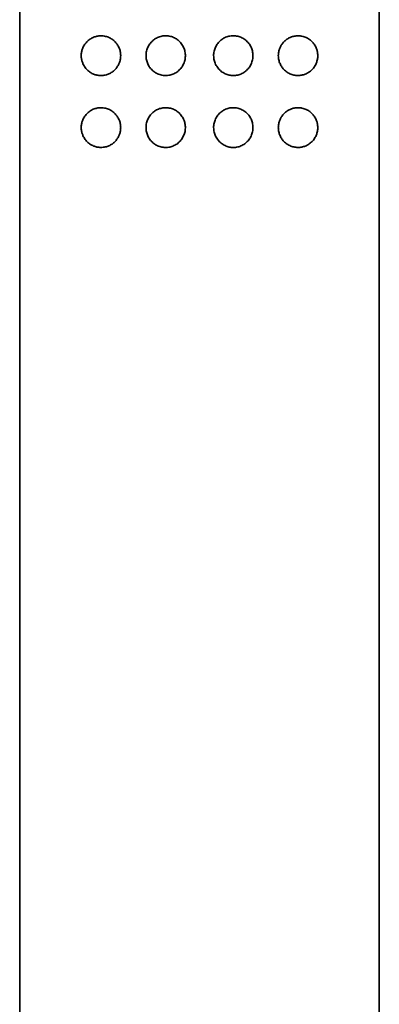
# Model space of a CAD drawing. Header units: millimetres. Extents: x 8 to 1134, y 12 to 735.
# Tile 20 of 28: x 748 to 773, y 599 to 667. Entities that reach past the tile are written whole.
import ezdxf

# ---------------------------------------------------------------- set-up
doc = ezdxf.new("R2010")
doc.units = ezdxf.units.MM

msp = doc.modelspace()

# ---------------------------------------------------------------- linework, layer by layer
at = {"color": 7, "linetype": 'Continuous', "lineweight": 35}
for p, q in [((748, 732.7), (748, 548.099)), ((773, 548.099), (773, 732.7))]:
    msp.add_line(p, q, dxfattribs=at)
for points, knots in [([(753.564, 663.522), (753.519, 663.526), (753.434, 663.533), (753.311, 663.559), (753.194, 663.594), (753.08, 663.64), (752.966, 663.699), (752.853, 663.771), (752.744, 663.86), (752.642, 663.96), (752.55, 664.073), (752.469, 664.197), (752.405, 664.319), (752.359, 664.436), (752.325, 664.543), (752.299, 664.657), (752.283, 664.777), (752.278, 664.901), (752.283, 665.025), (752.3, 665.147), (752.328, 665.266), (752.367, 665.388), (752.42, 665.511), (752.488, 665.632), (752.567, 665.748), (752.66, 665.857), (752.765, 665.957), (752.878, 666.043), (752.996, 666.116), (753.118, 666.174), (753.243, 666.22), (753.372, 666.253), (753.51, 666.274), (753.658, 666.282), (753.813, 666.272), (753.963, 666.246), (754.105, 666.204), (754.24, 666.149), (754.367, 666.079), (754.485, 665.997), (754.593, 665.903), (754.69, 665.8), (754.774, 665.689), (754.847, 665.572), (754.908, 665.448), (754.956, 665.319), (754.992, 665.187), (755.015, 665.047), (755.023, 664.902), (755.015, 664.753), (754.993, 664.615), (754.959, 664.49), (754.918, 664.377), (754.869, 664.269), (754.809, 664.162), (754.738, 664.059), (754.655, 663.96), (754.566, 663.87), (754.469, 663.789), (754.365, 663.718), (754.256, 663.658), (754.143, 663.608), (754.016, 663.566), (753.873, 663.534), (753.718, 663.517), (753.615, 663.52), (753.564, 663.522)], [0, 0, 0, 0, 0.016837, 0.032345, 0.047896, 0.063445, 0.078948, 0.096256, 0.113597, 0.130897, 0.147965, 0.165076, 0.182124, 0.194331, 0.206563, 0.218761, 0.231769, 0.244823, 0.257828, 0.270781, 0.283779, 0.296742, 0.312452, 0.328217, 0.343944, 0.361404, 0.378948, 0.396506, 0.413985, 0.430846, 0.447763, 0.464684, 0.481548, 0.500921, 0.520335, 0.539699, 0.557031, 0.5744, 0.591722, 0.6079, 0.624121, 0.640294, 0.655233, 0.670209, 0.685143, 0.699632, 0.714161, 0.728645, 0.744229, 0.75987, 0.775456, 0.788173, 0.800947, 0.813725, 0.826449, 0.840633, 0.854881, 0.869133, 0.883323, 0.897915, 0.912566, 0.927224, 0.941827, 0.961197, 0.98062, 1, 1, 1, 1]), ([(758.13, 663.517), (758.076, 663.519), (757.967, 663.525), (757.81, 663.556), (757.66, 663.604), (757.518, 663.668), (757.385, 663.748), (757.262, 663.843), (757.151, 663.951), (757.054, 664.069), (756.971, 664.194), (756.904, 664.326), (756.849, 664.464), (756.81, 664.608), (756.787, 664.757), (756.779, 664.91), (756.789, 665.066), (756.817, 665.222), (756.863, 665.374), (756.925, 665.518), (757.002, 665.654), (757.093, 665.78), (757.197, 665.895), (757.313, 665.998), (757.441, 666.087), (757.579, 666.16), (757.726, 666.217), (757.876, 666.257), (758.027, 666.278), (758.178, 666.283), (758.328, 666.272), (758.476, 666.245), (758.619, 666.201), (758.759, 666.142), (758.893, 666.064), (759.02, 665.97), (759.135, 665.863), (759.236, 665.743), (759.323, 665.613), (759.395, 665.475), (759.451, 665.331), (759.491, 665.182), (759.515, 665.028), (759.521, 664.871), (759.508, 664.713), (759.478, 664.558), (759.431, 664.409), (759.368, 664.267), (759.291, 664.133), (759.201, 664.011), (759.099, 663.9), (758.985, 663.8), (758.86, 663.712), (758.724, 663.64), (758.581, 663.583), (758.433, 663.543), (758.282, 663.519), (758.181, 663.518), (758.13, 663.517)], [0, 0, 0, 0, 0.019005, 0.03801, 0.056204, 0.074458, 0.092651, 0.110718, 0.128844, 0.146913, 0.163964, 0.181061, 0.198108, 0.215299, 0.232544, 0.249731, 0.267928, 0.286193, 0.304396, 0.322422, 0.340505, 0.358533, 0.376582, 0.394687, 0.412733, 0.431173, 0.449676, 0.468119, 0.485682, 0.503295, 0.520857, 0.538158, 0.555509, 0.572804, 0.590915, 0.609091, 0.627206, 0.645097, 0.663046, 0.68094, 0.698566, 0.716245, 0.733868, 0.752012, 0.770218, 0.788363, 0.806137, 0.823965, 0.841741, 0.858987, 0.876282, 0.893525, 0.911266, 0.929068, 0.946811, 0.96452, 0.982286, 1, 1, 1, 1]), ([(761.482, 664.899), (761.483, 664.95), (761.487, 665.051), (761.513, 665.203), (761.556, 665.352), (761.615, 665.497), (761.689, 665.632), (761.776, 665.757), (761.874, 665.871), (761.986, 665.975), (762.11, 666.066), (762.245, 666.144), (762.389, 666.205), (762.54, 666.249), (762.695, 666.276), (762.851, 666.285), (763.006, 666.276), (763.158, 666.25), (763.307, 666.207), (763.45, 666.146), (763.587, 666.068), (763.713, 665.976), (763.826, 665.871), (763.927, 665.755), (764.012, 665.63), (764.083, 665.5), (764.14, 665.366), (764.183, 665.224), (764.21, 665.076), (764.222, 664.925), (764.216, 664.77), (764.192, 664.613), (764.149, 664.459), (764.09, 664.311), (764.015, 664.172), (763.927, 664.044), (763.825, 663.926), (763.711, 663.821), (763.586, 663.729), (763.451, 663.652), (763.308, 663.592), (763.158, 663.549), (763.007, 663.523), (762.856, 663.514), (762.707, 663.521), (762.559, 663.545), (762.413, 663.585), (762.272, 663.642), (762.136, 663.715), (762.008, 663.805), (761.89, 663.911), (761.785, 664.029), (761.694, 664.157), (761.619, 664.294), (761.558, 664.438), (761.515, 664.589), (761.487, 664.743), (761.484, 664.847), (761.482, 664.899)], [0, 0, 0, 0, 0.017457, 0.034914, 0.052777, 0.070696, 0.088561, 0.105813, 0.123115, 0.140364, 0.158299, 0.176297, 0.194232, 0.212498, 0.230828, 0.2491, 0.267068, 0.285092, 0.303059, 0.321444, 0.33989, 0.358275, 0.376123, 0.394025, 0.411875, 0.428659, 0.445487, 0.462266, 0.47966, 0.497111, 0.514502, 0.532908, 0.551385, 0.569799, 0.587847, 0.605951, 0.624001, 0.642139, 0.660334, 0.67847, 0.696653, 0.714895, 0.73308, 0.750433, 0.767835, 0.785186, 0.80276, 0.82039, 0.837961, 0.856148, 0.874401, 0.892593, 0.910466, 0.928394, 0.946266, 0.96416, 0.98211, 1, 1, 1, 1]), ([(765.98, 664.899), (765.981, 664.944), (765.984, 665.034), (766.004, 665.167), (766.036, 665.293), (766.078, 665.412), (766.128, 665.523), (766.187, 665.628), (766.256, 665.731), (766.337, 665.83), (766.428, 665.922), (766.527, 666.005), (766.63, 666.077), (766.738, 666.137), (766.85, 666.187), (766.963, 666.226), (767.086, 666.256), (767.216, 666.275), (767.354, 666.282), (767.491, 666.274), (767.633, 666.253), (767.779, 666.214), (767.928, 666.156), (768.057, 666.086), (768.168, 666.01), (768.263, 665.932), (768.351, 665.844), (768.435, 665.745), (768.512, 665.633), (768.581, 665.509), (768.634, 665.386), (768.672, 665.267), (768.698, 665.155), (768.716, 665.036), (768.723, 664.909), (768.717, 664.777), (768.699, 664.647), (768.669, 664.521), (768.629, 664.401), (768.575, 664.278), (768.505, 664.154), (768.419, 664.033), (768.323, 663.923), (768.216, 663.825), (768.101, 663.74), (767.98, 663.669), (767.856, 663.613), (767.731, 663.57), (767.607, 663.541), (767.48, 663.523), (767.346, 663.516), (767.203, 663.524), (767.054, 663.548), (766.911, 663.588), (766.775, 663.642), (766.647, 663.71), (766.528, 663.791), (766.419, 663.884), (766.32, 663.987), (766.233, 664.098), (766.158, 664.218), (766.095, 664.343), (766.045, 664.475), (766.008, 664.613), (765.984, 664.755), (765.981, 664.851), (765.98, 664.899)], [0, 0, 0, 0, 0.014123, 0.028291, 0.042418, 0.055409, 0.068456, 0.081509, 0.094506, 0.109036, 0.123632, 0.138232, 0.152768, 0.167221, 0.181725, 0.196237, 0.2107, 0.227864, 0.245091, 0.262324, 0.279497, 0.299689, 0.319928, 0.340114, 0.355105, 0.370147, 0.385182, 0.400162, 0.416235, 0.432347, 0.4484, 0.460633, 0.472895, 0.48512, 0.49896, 0.512859, 0.526703, 0.540448, 0.554242, 0.568002, 0.585246, 0.602551, 0.619813, 0.637425, 0.655113, 0.672812, 0.690437, 0.706609, 0.72283, 0.739052, 0.755224, 0.773784, 0.792383, 0.810933, 0.827938, 0.844983, 0.861979, 0.87782, 0.893701, 0.909537, 0.92458, 0.939664, 0.954701, 0.969786, 0.98492, 1, 1, 1, 1]), ([(753.564, 658.522), (753.519, 658.526), (753.434, 658.533), (753.311, 658.559), (753.194, 658.594), (753.08, 658.64), (752.966, 658.699), (752.853, 658.771), (752.744, 658.86), (752.642, 658.96), (752.55, 659.073), (752.469, 659.197), (752.405, 659.319), (752.359, 659.436), (752.325, 659.543), (752.299, 659.657), (752.283, 659.777), (752.278, 659.901), (752.283, 660.025), (752.3, 660.147), (752.328, 660.266), (752.367, 660.388), (752.42, 660.511), (752.488, 660.632), (752.567, 660.748), (752.66, 660.857), (752.765, 660.957), (752.878, 661.043), (752.996, 661.116), (753.118, 661.174), (753.243, 661.22), (753.372, 661.253), (753.51, 661.274), (753.658, 661.282), (753.813, 661.272), (753.963, 661.246), (754.105, 661.204), (754.24, 661.149), (754.367, 661.079), (754.485, 660.997), (754.593, 660.903), (754.69, 660.8), (754.774, 660.689), (754.847, 660.572), (754.908, 660.448), (754.956, 660.319), (754.992, 660.187), (755.015, 660.047), (755.023, 659.902), (755.015, 659.753), (754.993, 659.615), (754.959, 659.49), (754.918, 659.377), (754.869, 659.269), (754.809, 659.162), (754.738, 659.059), (754.655, 658.96), (754.566, 658.87), (754.469, 658.789), (754.365, 658.718), (754.256, 658.658), (754.143, 658.608), (754.016, 658.566), (753.873, 658.534), (753.718, 658.517), (753.615, 658.52), (753.564, 658.522)], [0, 0, 0, 0, 0.016837, 0.032345, 0.047896, 0.063445, 0.078948, 0.096256, 0.113597, 0.130897, 0.147965, 0.165076, 0.182124, 0.194331, 0.206563, 0.218761, 0.231769, 0.244823, 0.257828, 0.270781, 0.283779, 0.296742, 0.312452, 0.328217, 0.343944, 0.361404, 0.378948, 0.396506, 0.413985, 0.430846, 0.447763, 0.464684, 0.481548, 0.500921, 0.520335, 0.539699, 0.557031, 0.5744, 0.591722, 0.6079, 0.624121, 0.640294, 0.655233, 0.670209, 0.685143, 0.699632, 0.714161, 0.728645, 0.744229, 0.75987, 0.775456, 0.788173, 0.800947, 0.813725, 0.826449, 0.840633, 0.854881, 0.869133, 0.883323, 0.897915, 0.912566, 0.927224, 0.941827, 0.961197, 0.98062, 1, 1, 1, 1]), ([(758.13, 658.517), (758.076, 658.519), (757.967, 658.525), (757.81, 658.556), (757.66, 658.604), (757.518, 658.668), (757.385, 658.748), (757.262, 658.843), (757.151, 658.951), (757.054, 659.069), (756.971, 659.194), (756.904, 659.326), (756.849, 659.464), (756.81, 659.608), (756.787, 659.757), (756.779, 659.91), (756.789, 660.066), (756.817, 660.222), (756.863, 660.374), (756.925, 660.518), (757.002, 660.654), (757.093, 660.78), (757.197, 660.895), (757.313, 660.998), (757.441, 661.087), (757.579, 661.16), (757.726, 661.217), (757.876, 661.257), (758.027, 661.278), (758.178, 661.283), (758.328, 661.272), (758.476, 661.245), (758.619, 661.201), (758.759, 661.142), (758.893, 661.064), (759.02, 660.97), (759.135, 660.863), (759.236, 660.743), (759.323, 660.613), (759.395, 660.475), (759.451, 660.331), (759.491, 660.182), (759.515, 660.028), (759.521, 659.871), (759.508, 659.713), (759.478, 659.558), (759.431, 659.409), (759.368, 659.267), (759.291, 659.133), (759.201, 659.011), (759.099, 658.9), (758.985, 658.8), (758.86, 658.712), (758.724, 658.64), (758.581, 658.583), (758.433, 658.543), (758.282, 658.519), (758.181, 658.518), (758.13, 658.517)], [0, 0, 0, 0, 0.019005, 0.03801, 0.056204, 0.074458, 0.092651, 0.110718, 0.128844, 0.146913, 0.163964, 0.181061, 0.198108, 0.215299, 0.232544, 0.249731, 0.267928, 0.286193, 0.304396, 0.322422, 0.340505, 0.358533, 0.376582, 0.394687, 0.412733, 0.431173, 0.449676, 0.468119, 0.485682, 0.503295, 0.520857, 0.538158, 0.555509, 0.572804, 0.590915, 0.609091, 0.627206, 0.645097, 0.663046, 0.68094, 0.698566, 0.716245, 0.733868, 0.752012, 0.770218, 0.788363, 0.806137, 0.823965, 0.841741, 0.858987, 0.876282, 0.893525, 0.911266, 0.929068, 0.946811, 0.96452, 0.982286, 1, 1, 1, 1]), ([(761.482, 659.899), (761.483, 659.95), (761.487, 660.051), (761.513, 660.203), (761.556, 660.352), (761.615, 660.497), (761.689, 660.632), (761.776, 660.757), (761.874, 660.871), (761.986, 660.975), (762.11, 661.066), (762.245, 661.144), (762.389, 661.205), (762.54, 661.249), (762.695, 661.276), (762.851, 661.285), (763.006, 661.276), (763.158, 661.25), (763.307, 661.207), (763.45, 661.146), (763.587, 661.068), (763.713, 660.976), (763.826, 660.871), (763.927, 660.755), (764.012, 660.63), (764.083, 660.5), (764.14, 660.366), (764.183, 660.224), (764.21, 660.076), (764.222, 659.925), (764.216, 659.77), (764.192, 659.613), (764.149, 659.459), (764.09, 659.311), (764.015, 659.172), (763.927, 659.044), (763.825, 658.926), (763.711, 658.821), (763.586, 658.729), (763.451, 658.652), (763.308, 658.592), (763.158, 658.549), (763.007, 658.523), (762.856, 658.514), (762.707, 658.521), (762.559, 658.545), (762.413, 658.585), (762.272, 658.642), (762.136, 658.715), (762.008, 658.805), (761.89, 658.911), (761.785, 659.029), (761.694, 659.157), (761.619, 659.294), (761.558, 659.438), (761.515, 659.589), (761.487, 659.743), (761.484, 659.847), (761.482, 659.899)], [0, 0, 0, 0, 0.017457, 0.034914, 0.052777, 0.070696, 0.088561, 0.105813, 0.123115, 0.140364, 0.158299, 0.176297, 0.194232, 0.212498, 0.230828, 0.2491, 0.267068, 0.285092, 0.303059, 0.321444, 0.33989, 0.358275, 0.376123, 0.394025, 0.411875, 0.428659, 0.445487, 0.462266, 0.47966, 0.497111, 0.514502, 0.532908, 0.551385, 0.569799, 0.587847, 0.605951, 0.624001, 0.642139, 0.660334, 0.67847, 0.696653, 0.714895, 0.73308, 0.750433, 0.767835, 0.785186, 0.80276, 0.82039, 0.837961, 0.856148, 0.874401, 0.892593, 0.910466, 0.928394, 0.946266, 0.96416, 0.98211, 1, 1, 1, 1]), ([(765.98, 659.899), (765.981, 659.944), (765.984, 660.034), (766.004, 660.167), (766.036, 660.293), (766.078, 660.412), (766.128, 660.523), (766.187, 660.628), (766.256, 660.731), (766.337, 660.83), (766.428, 660.922), (766.527, 661.005), (766.63, 661.077), (766.738, 661.137), (766.85, 661.187), (766.963, 661.226), (767.086, 661.256), (767.216, 661.275), (767.354, 661.282), (767.491, 661.274), (767.633, 661.253), (767.779, 661.214), (767.928, 661.156), (768.057, 661.086), (768.168, 661.01), (768.263, 660.932), (768.351, 660.844), (768.435, 660.745), (768.512, 660.633), (768.581, 660.509), (768.634, 660.386), (768.672, 660.267), (768.698, 660.155), (768.716, 660.036), (768.723, 659.909), (768.717, 659.777), (768.699, 659.647), (768.669, 659.521), (768.629, 659.401), (768.575, 659.278), (768.505, 659.154), (768.419, 659.033), (768.323, 658.923), (768.216, 658.825), (768.101, 658.74), (767.98, 658.669), (767.856, 658.613), (767.731, 658.57), (767.607, 658.541), (767.48, 658.523), (767.346, 658.516), (767.203, 658.524), (767.054, 658.548), (766.911, 658.588), (766.775, 658.642), (766.647, 658.71), (766.528, 658.791), (766.419, 658.884), (766.32, 658.987), (766.233, 659.098), (766.158, 659.218), (766.095, 659.343), (766.045, 659.475), (766.008, 659.613), (765.984, 659.755), (765.981, 659.851), (765.98, 659.899)], [0, 0, 0, 0, 0.014123, 0.028291, 0.042418, 0.055409, 0.068456, 0.081509, 0.094506, 0.109036, 0.123632, 0.138232, 0.152768, 0.167221, 0.181725, 0.196237, 0.2107, 0.227864, 0.245091, 0.262324, 0.279497, 0.299689, 0.319928, 0.340114, 0.355105, 0.370147, 0.385182, 0.400162, 0.416235, 0.432347, 0.4484, 0.460633, 0.472895, 0.48512, 0.49896, 0.512859, 0.526703, 0.540448, 0.554242, 0.568002, 0.585246, 0.602551, 0.619813, 0.637425, 0.655113, 0.672812, 0.690437, 0.706609, 0.72283, 0.739052, 0.755224, 0.773784, 0.792383, 0.810933, 0.827938, 0.844983, 0.861979, 0.87782, 0.893701, 0.909537, 0.92458, 0.939664, 0.954701, 0.969786, 0.98492, 1, 1, 1, 1])]:
    msp.add_open_spline(points, degree=3, knots=knots, dxfattribs=at)

doc.saveas('drawing.dxf')
